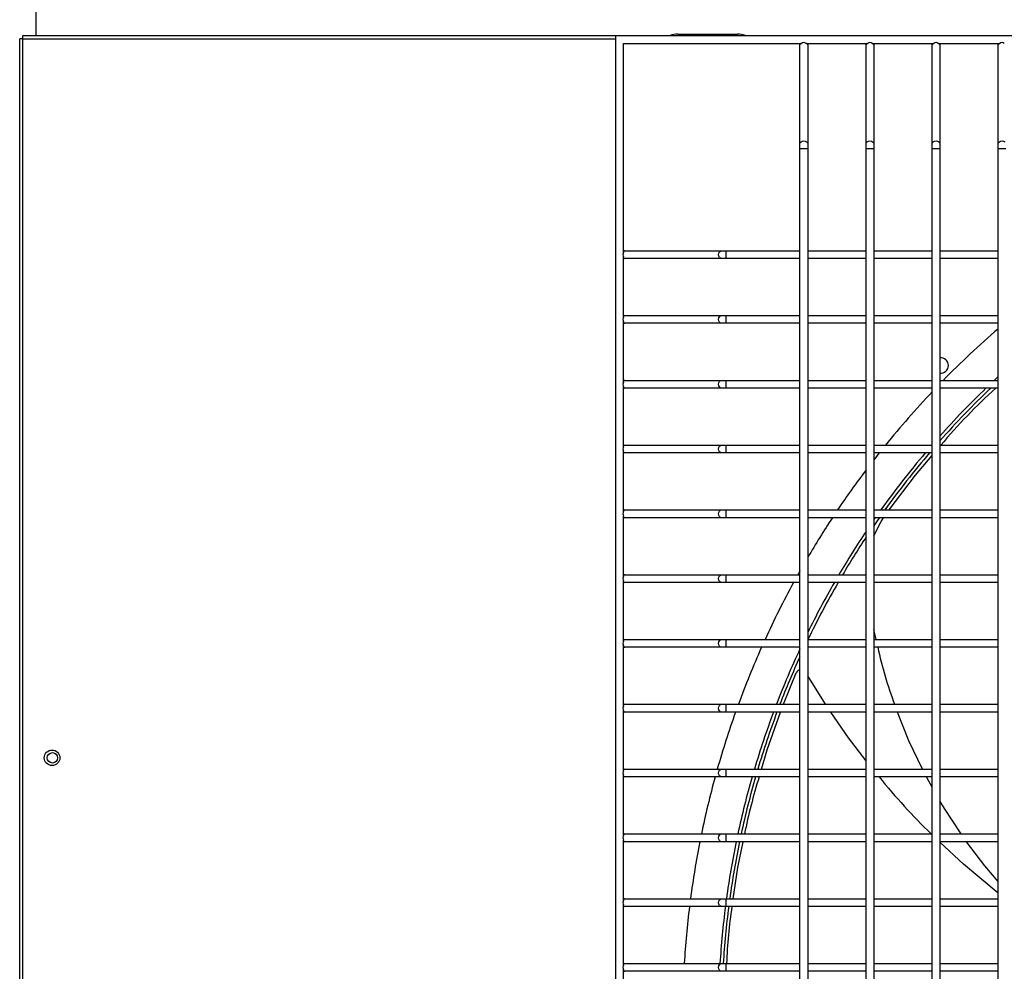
# Model space of a CAD drawing. Header units: millimetres. Extents: x 4 to 3534, y 14 to 98.
# Tile 75 of 161: x 19.209 to 19.588, y 58.623 to 58.99. Entities that reach past the tile are written whole.
import ezdxf

# ---------------------------------------------------------------- set-up
doc = ezdxf.new("R2010")
doc.units = ezdxf.units.MM
doc.header["$MEASUREMENT"] = 0
doc.layers.add('ARQ - EQUIPO CONDENSADORA', color=2, linetype='Continuous')

msp = doc.modelspace()

# ---------------------------------------------------------------- linework, layer by layer
at = {"layer": 'ARQ - EQUIPO CONDENSADORA', "color": 7, "linetype": 'Continuous'}
for p, q in [((19.21500417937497, 58.98393013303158), (19.21500417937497, 58.99559213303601)), ((19.20985317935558, 58.98393013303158), (19.43860317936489, 58.98393013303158)), ((19.20985317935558, 58.98267913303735), (19.20985317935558, 58.98393013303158)), ((19.43860317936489, 58.98393013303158), (20.19460317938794, 58.98393013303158)), ((19.43860317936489, 58.22793013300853), (19.43860317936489, 58.98393013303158)), ((19.46250417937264, 58.98454213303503), (19.48550417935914, 58.98454213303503)), ((19.20985317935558, 58.98267913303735), (19.20860317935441, 58.98267913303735)), ((19.20860317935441, 58.22868113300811), (19.20860317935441, 58.98267913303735)), ((19.20985317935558, 58.22868113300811), (19.20985317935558, 58.98267913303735)), ((19.20985317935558, 58.98267913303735), (19.43860317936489, 58.98267913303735)), ((19.44160317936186, 58.90027959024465), (19.44160317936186, 58.9809301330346)), ((19.44160317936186, 58.9809301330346), (19.51025372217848, 58.9809301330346)), ((19.50960317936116, 58.98043013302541), (19.50960317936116, 58.9809301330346)), ((19.50960317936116, 58.94205710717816), (19.50960317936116, 58.98043013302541)), ((19.51195263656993, 58.9809301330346), (19.5357537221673, 58.9809301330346)), ((19.51260317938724, 58.9809301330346), (19.51260317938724, 58.98043013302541)), ((19.51260317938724, 58.98043013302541), (19.51260317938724, 58.94205710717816)), ((19.53510317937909, 58.98043013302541), (19.53510317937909, 58.9809301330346)), ((19.53510317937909, 58.94205710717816), (19.53510317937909, 58.98043013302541)), ((19.53745263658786, 58.9809301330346), (19.56125372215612, 58.9809301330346)), ((19.53810317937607, 58.9809301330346), (19.53810317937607, 58.98043013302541)), ((19.53810317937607, 58.98043013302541), (19.53810317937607, 58.94205710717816)), ((19.56060317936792, 58.98043013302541), (19.56060317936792, 58.9809301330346)), ((19.56060317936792, 58.94205710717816), (19.56060317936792, 58.98043013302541)), ((19.56295263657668, 58.9809301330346), (19.58675372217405, 58.9809301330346)), ((19.56360317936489, 58.9809301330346), (19.56360317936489, 58.98043013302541)), ((19.56360317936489, 58.98043013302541), (19.56360317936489, 58.94205710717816)), ((19.58610317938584, 58.98043013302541), (19.58610317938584, 58.9809301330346)), ((19.58610317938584, 58.94205710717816), (19.58610317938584, 58.98043013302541)), ((19.50960317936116, 58.94205710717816), (19.50971736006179, 58.94253852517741)), ((19.50960317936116, 58.94037976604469), (19.50960317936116, 58.94205710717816)), ((19.50971736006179, 58.94253852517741), (19.51004251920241, 58.94294665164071)), ((19.51004251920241, 58.94294665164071), (19.51052915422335, 58.94321935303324)), ((19.51052915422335, 58.94321935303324), (19.5111031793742, 58.9433151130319)), ((19.5111031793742, 58.9433151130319), (19.51167720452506, 58.94321935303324)), ((19.51167720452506, 58.94321935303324), (19.51216383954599, 58.94294665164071)), ((19.51216383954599, 58.94294665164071), (19.51248899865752, 58.94253852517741)), ((19.51248899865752, 58.94253852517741), (19.51260317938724, 58.94205710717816)), ((19.51260317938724, 58.94205710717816), (19.51260317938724, 58.94037976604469)), ((19.53510317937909, 58.94205710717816), (19.53521736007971, 58.94253852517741)), ((19.53510317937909, 58.94037976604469), (19.53510317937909, 58.94205710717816)), ((19.53521736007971, 58.94253852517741), (19.53554251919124, 58.94294665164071)), ((19.53554251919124, 58.94294665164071), (19.53602915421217, 58.94321935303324)), ((19.53602915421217, 58.94321935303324), (19.53660317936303, 58.9433151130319)), ((19.53660317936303, 58.9433151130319), (19.53717720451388, 58.94321935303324)), ((19.53717720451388, 58.94321935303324), (19.53766383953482, 58.94294665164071)), ((19.53766383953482, 58.94294665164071), (19.53798899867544, 58.94253852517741)), ((19.53798899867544, 58.94253852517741), (19.53810317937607, 58.94205710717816)), ((19.53810317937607, 58.94205710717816), (19.53810317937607, 58.94037976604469)), ((19.56060317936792, 58.94205710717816), (19.56071736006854, 58.94253852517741)), ((19.56060317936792, 58.94037976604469), (19.56060317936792, 58.94205710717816)), ((19.56071736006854, 58.94253852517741), (19.56104251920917, 58.94294665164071)), ((19.56104251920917, 58.94294665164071), (19.5615291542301, 58.94321935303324)), ((19.5615291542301, 58.94321935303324), (19.56210317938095, 58.9433151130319)), ((19.56210317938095, 58.9433151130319), (19.56267720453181, 58.94321935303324)), ((19.56267720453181, 58.94321935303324), (19.56316383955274, 58.94294665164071)), ((19.56316383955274, 58.94294665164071), (19.56348899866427, 58.94253852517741)), ((19.56348899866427, 58.94253852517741), (19.56360317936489, 58.94205710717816)), ((19.56360317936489, 58.94205710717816), (19.56360317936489, 58.94037976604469)), ((19.58610317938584, 58.94205710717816), (19.58621736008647, 58.94253852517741)), ((19.58610317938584, 58.94037976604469), (19.58610317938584, 58.94205710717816)), ((19.58621736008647, 58.94253852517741), (19.58654251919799, 58.94294665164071)), ((19.58654251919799, 58.94294665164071), (19.58702915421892, 58.94321935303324)), ((19.58702915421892, 58.94321935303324), (19.58760317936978, 58.9433151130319)), ((19.58760317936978, 58.9433151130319), (19.58817720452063, 58.94321935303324)), ((19.58817720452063, 58.94321935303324), (19.58866383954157, 58.94294665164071)), ((19.50960317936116, 58.89942959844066), (19.50960317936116, 58.94037976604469)), ((19.50960317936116, 58.94037976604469), (19.5111031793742, 58.94037976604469)), ((19.5111031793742, 58.94037976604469), (19.51260317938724, 58.94037976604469)), ((19.51260317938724, 58.94037976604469), (19.51260317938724, 58.89943013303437)), ((19.53510317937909, 58.89942959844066), (19.53510317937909, 58.94037976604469)), ((19.53510317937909, 58.94037976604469), (19.53660317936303, 58.94037976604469)), ((19.53660317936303, 58.94037976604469), (19.53810317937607, 58.94037976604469)), ((19.53810317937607, 58.94037976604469), (19.53810317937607, 58.89943013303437)), ((19.56060317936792, 58.89942959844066), (19.56060317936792, 58.94037976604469)), ((19.56060317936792, 58.94037976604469), (19.56210317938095, 58.94037976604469)), ((19.56210317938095, 58.94037976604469), (19.56360317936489, 58.94037976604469)), ((19.56360317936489, 58.94037976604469), (19.56360317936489, 58.89943013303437)), ((19.58610317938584, 58.89942959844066), (19.58610317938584, 58.94037976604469)), ((19.58610317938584, 58.94037976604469), (19.58760317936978, 58.94037976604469)), ((19.58760317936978, 58.94037976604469), (19.58910317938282, 58.94037976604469)), ((19.44160317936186, 58.90093013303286), (19.44210317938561, 58.90093013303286)), ((19.44210317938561, 58.90093013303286), (19.47950209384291, 58.90093013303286)), ((19.47824408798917, 58.89943013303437), (19.47833984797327, 58.90000415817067)), ((19.47833984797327, 58.90000415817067), (19.47861254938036, 58.90049079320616)), ((19.47861254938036, 58.90049079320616), (19.4790206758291, 58.90081595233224)), ((19.4790206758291, 58.90081595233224), (19.47950209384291, 58.90093013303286)), ((19.47950209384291, 58.90093013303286), (19.48117943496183, 58.90093013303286)), ((19.48117943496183, 58.90093013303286), (19.50960317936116, 58.90093013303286)), ((19.48117943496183, 58.89793013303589), (19.48117943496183, 58.90093013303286)), ((19.51260317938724, 58.90093013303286), (19.53510317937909, 58.90093013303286)), ((19.53810317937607, 58.90093013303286), (19.56060317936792, 58.90093013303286)), ((19.56360317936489, 58.90093013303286), (19.58610317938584, 58.90093013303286)), ((19.44160317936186, 58.87527959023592), (19.44160317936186, 58.89858067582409)), ((19.44210317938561, 58.89793013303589), (19.44160317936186, 58.89793013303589)), ((19.47950209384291, 58.89793013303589), (19.44210317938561, 58.89793013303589)), ((19.47833984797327, 58.89885610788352), (19.47824408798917, 58.89943013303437)), ((19.47861254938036, 58.89836947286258), (19.47833984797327, 58.89885610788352)), ((19.4790206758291, 58.89804431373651), (19.47861254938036, 58.89836947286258)), ((19.47950209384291, 58.89793013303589), (19.4790206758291, 58.89804431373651)), ((19.48117943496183, 58.89793013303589), (19.47950209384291, 58.89793013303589)), ((19.50960317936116, 58.89793013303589), (19.48117943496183, 58.89793013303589)), ((19.50960317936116, 58.87442959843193), (19.50960317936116, 58.89942959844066)), ((19.51260317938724, 58.89943013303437), (19.51260317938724, 58.87443013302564)), ((19.53510317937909, 58.89793013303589), (19.51260317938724, 58.89793013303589)), ((19.53510317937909, 58.87442959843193), (19.53510317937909, 58.89942959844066)), ((19.53810317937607, 58.89943013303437), (19.53810317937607, 58.87443013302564)), ((19.56060317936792, 58.89793013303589), (19.53810317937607, 58.89793013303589)), ((19.56060317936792, 58.87442959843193), (19.56060317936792, 58.89942959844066)), ((19.56360317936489, 58.89943013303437), (19.56360317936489, 58.87443013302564)), ((19.58610317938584, 58.89793013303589), (19.56360317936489, 58.89793013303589)), ((19.58610317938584, 58.87442959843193), (19.58610317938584, 58.89942959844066)), ((19.44160317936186, 58.87593013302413), (19.44210317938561, 58.87593013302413)), ((19.44160317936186, 58.85027959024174), (19.44160317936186, 58.87358067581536)), ((19.44210317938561, 58.87293013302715), (19.44160317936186, 58.87293013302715)), ((19.44210317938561, 58.87593013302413), (19.47950209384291, 58.87593013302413)), ((19.47950209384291, 58.87293013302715), (19.44210317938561, 58.87293013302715)), ((19.47824408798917, 58.87443013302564), (19.47833984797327, 58.87500415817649)), ((19.47833984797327, 58.87385610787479), (19.47824408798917, 58.87443013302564)), ((19.47833984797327, 58.87500415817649), (19.47861254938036, 58.87549079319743)), ((19.47861254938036, 58.87336947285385), (19.47833984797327, 58.87385610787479)), ((19.47861254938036, 58.87549079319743), (19.4790206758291, 58.87581595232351)), ((19.4790206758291, 58.87304431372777), (19.47861254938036, 58.87336947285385)), ((19.4790206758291, 58.87581595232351), (19.47950209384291, 58.87593013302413)), ((19.47950209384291, 58.87293013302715), (19.4790206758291, 58.87304431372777)), ((19.47950209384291, 58.87593013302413), (19.48117943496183, 58.87593013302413)), ((19.48117943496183, 58.87293013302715), (19.47950209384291, 58.87293013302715)), ((19.48117943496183, 58.87593013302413), (19.50960317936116, 58.87593013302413)), ((19.48117943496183, 58.87293013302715), (19.48117943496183, 58.87593013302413)), ((19.50960317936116, 58.87293013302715), (19.48117943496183, 58.87293013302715)), ((19.50960317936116, 58.84942959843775), (19.50960317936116, 58.87442959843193)), ((19.51260317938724, 58.87593013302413), (19.53510317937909, 58.87593013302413)), ((19.51260317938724, 58.87443013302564), (19.51260317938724, 58.84943013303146)), ((19.53510317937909, 58.87293013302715), (19.51260317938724, 58.87293013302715)), ((19.53510317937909, 58.84942959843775), (19.53510317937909, 58.87442959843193)), ((19.53810317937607, 58.87593013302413), (19.56060317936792, 58.87593013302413)), ((19.53810317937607, 58.87443013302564), (19.53810317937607, 58.84943013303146)), ((19.56060317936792, 58.87293013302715), (19.53810317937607, 58.87293013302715)), ((19.56060317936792, 58.84942959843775), (19.56060317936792, 58.87442959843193)), ((19.56360317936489, 58.87593013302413), (19.58610317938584, 58.87593013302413)), ((19.56360317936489, 58.87443013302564), (19.56360317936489, 58.84943013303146)), ((19.58610317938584, 58.87293013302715), (19.56360317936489, 58.87293013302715)), ((19.58610317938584, 58.84942959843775), (19.58610317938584, 58.87442959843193)), ((19.44160317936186, 58.85093013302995), (19.44210317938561, 58.85093013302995)), ((19.44210317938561, 58.85093013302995), (19.47950209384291, 58.85093013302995)), ((19.47833984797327, 58.85000415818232), (19.47861254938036, 58.85049079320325)), ((19.47861254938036, 58.85049079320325), (19.4790206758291, 58.85081595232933)), ((19.4790206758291, 58.85081595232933), (19.47950209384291, 58.85093013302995)), ((19.47950209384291, 58.85093013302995), (19.48117943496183, 58.85093013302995)), ((19.48117943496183, 58.85093013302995), (19.50960317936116, 58.85093013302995)), ((19.48117943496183, 58.84793013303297), (19.48117943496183, 58.85093013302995)), ((19.51260317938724, 58.85093013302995), (19.53510317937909, 58.85093013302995)), ((19.53810317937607, 58.85093013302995), (19.56060317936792, 58.85093013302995)), ((19.56360317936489, 58.85093013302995), (19.58610317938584, 58.85093013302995)), ((19.44160317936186, 58.82527959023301), (19.44160317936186, 58.84858067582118)), ((19.44210317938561, 58.84793013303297), (19.44160317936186, 58.84793013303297)), ((19.47950209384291, 58.84793013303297), (19.44210317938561, 58.84793013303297)), ((19.47824408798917, 58.84943013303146), (19.47833984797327, 58.85000415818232)), ((19.47833984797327, 58.84885610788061), (19.47824408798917, 58.84943013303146)), ((19.47861254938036, 58.84836947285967), (19.47833984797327, 58.84885610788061)), ((19.4790206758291, 58.8480443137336), (19.47861254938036, 58.84836947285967)), ((19.47950209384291, 58.84793013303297), (19.4790206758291, 58.8480443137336)), ((19.48117943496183, 58.84793013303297), (19.47950209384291, 58.84793013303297)), ((19.50960317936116, 58.84793013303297), (19.48117943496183, 58.84793013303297)), ((19.50960317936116, 58.82442959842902), (19.50960317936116, 58.84942959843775)), ((19.51260317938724, 58.84943013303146), (19.51260317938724, 58.82443013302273)), ((19.53510317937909, 58.84793013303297), (19.51260317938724, 58.84793013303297)), ((19.53510317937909, 58.82442959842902), (19.53510317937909, 58.84942959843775)), ((19.53810317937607, 58.84943013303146), (19.53810317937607, 58.82443013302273)), ((19.56060317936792, 58.84793013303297), (19.53810317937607, 58.84793013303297)), ((19.56060317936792, 58.82442959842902), (19.56060317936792, 58.84942959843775)), ((19.56360317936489, 58.84943013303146), (19.56360317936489, 58.82443013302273)), ((19.58610317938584, 58.84793013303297), (19.56360317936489, 58.84793013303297)), ((19.58610317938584, 58.82442959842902), (19.58610317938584, 58.84942959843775)), ((19.44160317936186, 58.82593013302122), (19.44210317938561, 58.82593013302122)), ((19.44160317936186, 58.80027959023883), (19.44160317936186, 58.82358067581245)), ((19.44210317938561, 58.82593013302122), (19.47950209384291, 58.82593013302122)), ((19.47824408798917, 58.82443013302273), (19.47833984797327, 58.82500415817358)), ((19.47833984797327, 58.82385610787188), (19.47824408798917, 58.82443013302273)), ((19.47833984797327, 58.82500415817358), (19.47861254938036, 58.82549079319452)), ((19.47861254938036, 58.82336947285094), (19.47833984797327, 58.82385610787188)), ((19.47861254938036, 58.82549079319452), (19.4790206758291, 58.8258159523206)), ((19.4790206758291, 58.8258159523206), (19.47950209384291, 58.82593013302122)), ((19.47950209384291, 58.82593013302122), (19.48117943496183, 58.82593013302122)), ((19.48117943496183, 58.82593013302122), (19.50960317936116, 58.82593013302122)), ((19.48117943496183, 58.82293013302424), (19.48117943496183, 58.82593013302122)), ((19.50960317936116, 58.79942959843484), (19.50960317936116, 58.82442959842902)), ((19.51260317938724, 58.82593013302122), (19.53510317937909, 58.82593013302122)), ((19.51260317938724, 58.82443013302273), (19.51260317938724, 58.79943013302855)), ((19.53510317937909, 58.79942959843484), (19.53510317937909, 58.82442959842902)), ((19.53810317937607, 58.82593013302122), (19.56060317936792, 58.82593013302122)), ((19.53810317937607, 58.82443013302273), (19.53810317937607, 58.79943013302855)), ((19.56060317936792, 58.79942959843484), (19.56060317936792, 58.82442959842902)), ((19.56360317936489, 58.82593013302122), (19.58610317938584, 58.82593013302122)), ((19.56360317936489, 58.82443013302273), (19.56360317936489, 58.79943013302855)), ((19.58610317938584, 58.79942959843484), (19.58610317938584, 58.82442959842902)), ((19.44210317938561, 58.82293013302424), (19.44160317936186, 58.82293013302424)), ((19.47950209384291, 58.82293013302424), (19.44210317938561, 58.82293013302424)), ((19.4790206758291, 58.82304431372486), (19.47861254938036, 58.82336947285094)), ((19.47950209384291, 58.82293013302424), (19.4790206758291, 58.82304431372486)), ((19.48117943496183, 58.82293013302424), (19.47950209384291, 58.82293013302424)), ((19.50960317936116, 58.82293013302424), (19.48117943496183, 58.82293013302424)), ((19.53510317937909, 58.82293013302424), (19.51260317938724, 58.82293013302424)), ((19.56060317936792, 58.82293013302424), (19.53810317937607, 58.82293013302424)), ((19.55413664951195, 58.81435781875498), (19.56060317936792, 58.82196654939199)), ((19.58610317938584, 58.82293013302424), (19.56360317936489, 58.82293013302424)), ((19.54400690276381, 58.80093013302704), (19.55413664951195, 58.81435781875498)), ((19.44160317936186, 58.80093013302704), (19.44210317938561, 58.80093013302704)), ((19.44210317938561, 58.80093013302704), (19.47950209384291, 58.80093013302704)), ((19.47861254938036, 58.80049079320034), (19.4790206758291, 58.80081595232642)), ((19.4790206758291, 58.80081595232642), (19.47950209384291, 58.80093013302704)), ((19.47950209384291, 58.80093013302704), (19.48117943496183, 58.80093013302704)), ((19.48117943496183, 58.80093013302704), (19.50960317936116, 58.80093013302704)), ((19.48117943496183, 58.79793013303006), (19.48117943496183, 58.80093013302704)), ((19.51260317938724, 58.80093013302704), (19.53510317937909, 58.80093013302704)), ((19.53810317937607, 58.80093013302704), (19.56060317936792, 58.80093013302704)), ((19.56360317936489, 58.80093013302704), (19.58610317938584, 58.80093013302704)), ((19.44160317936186, 58.7752795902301), (19.44160317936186, 58.79858067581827)), ((19.44210317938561, 58.79793013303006), (19.44160317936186, 58.79793013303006)), ((19.47950209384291, 58.79793013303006), (19.44210317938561, 58.79793013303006)), ((19.47824408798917, 58.79943013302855), (19.47833984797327, 58.80000415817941)), ((19.47833984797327, 58.7988561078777), (19.47824408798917, 58.79943013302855)), ((19.47833984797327, 58.80000415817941), (19.47861254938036, 58.80049079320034)), ((19.47861254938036, 58.79836947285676), (19.47833984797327, 58.7988561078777)), ((19.4790206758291, 58.79804431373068), (19.47861254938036, 58.79836947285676)), ((19.47950209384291, 58.79793013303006), (19.4790206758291, 58.79804431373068)), ((19.48117943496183, 58.79793013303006), (19.47950209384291, 58.79793013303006)), ((19.50960317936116, 58.79793013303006), (19.48117943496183, 58.79793013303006)), ((19.50960317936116, 58.77442959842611), (19.50960317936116, 58.79942959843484)), ((19.51260317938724, 58.79943013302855), (19.51260317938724, 58.77443013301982)), ((19.53510317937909, 58.79793013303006), (19.51260317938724, 58.79793013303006)), ((19.53510317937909, 58.77442959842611), (19.53510317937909, 58.79942959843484)), ((19.53810317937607, 58.79943013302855), (19.53810317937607, 58.77443013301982)), ((19.56060317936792, 58.79793013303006), (19.53810317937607, 58.79793013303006)), ((19.54089325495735, 58.796508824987), (19.54182959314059, 58.79793013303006)), ((19.56060317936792, 58.77442959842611), (19.56060317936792, 58.79942959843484)), ((19.56360317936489, 58.79943013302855), (19.56360317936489, 58.77443013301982)), ((19.58610317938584, 58.79793013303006), (19.56360317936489, 58.79793013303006)), ((19.58610317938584, 58.77442959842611), (19.58610317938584, 58.79942959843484)), ((19.53810317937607, 58.7909360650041), (19.54089325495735, 58.796508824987)), ((19.44160317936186, 58.77593013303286), (19.44210317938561, 58.77593013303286)), ((19.44210317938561, 58.77593013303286), (19.47950209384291, 58.77593013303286)), ((19.47824408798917, 58.77443013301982), (19.47833984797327, 58.77500415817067)), ((19.47833984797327, 58.77385610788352), (19.47824408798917, 58.77443013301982)), ((19.47833984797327, 58.77500415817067), (19.47861254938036, 58.77549079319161)), ((19.47861254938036, 58.77549079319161), (19.4790206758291, 58.77581595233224)), ((19.4790206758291, 58.77581595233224), (19.47950209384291, 58.77593013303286)), ((19.47950209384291, 58.77593013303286), (19.48117943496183, 58.77593013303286)), ((19.48117943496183, 58.77593013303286), (19.50960317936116, 58.77593013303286)), ((19.48117943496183, 58.77293013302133), (19.48117943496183, 58.77593013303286)), ((19.50960317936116, 58.74942959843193), (19.50960317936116, 58.77442959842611)), ((19.51260317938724, 58.77593013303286), (19.53510317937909, 58.77593013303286)), ((19.51260317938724, 58.77443013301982), (19.51260317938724, 58.74943013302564)), ((19.5351380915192, 58.77593013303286), (19.53510317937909, 58.7767420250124)), ((19.53510317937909, 58.74942959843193), (19.53510317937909, 58.77442959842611)), ((19.53810317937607, 58.77593013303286), (19.56060317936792, 58.77593013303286)), ((19.53810317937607, 58.77443013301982), (19.53810317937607, 58.74943013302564)), ((19.56060317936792, 58.74942959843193), (19.56060317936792, 58.77442959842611)), ((19.56360317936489, 58.77593013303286), (19.58610317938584, 58.77593013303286)), ((19.56360317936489, 58.77443013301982), (19.56360317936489, 58.74943013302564)), ((19.58610317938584, 58.74942959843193), (19.58610317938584, 58.77442959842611)), ((19.44160317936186, 58.75027959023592), (19.44160317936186, 58.77358067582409)), ((19.44210317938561, 58.77293013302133), (19.44160317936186, 58.77293013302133)), ((19.47950209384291, 58.77293013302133), (19.44210317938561, 58.77293013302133)), ((19.47861254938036, 58.77336947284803), (19.47833984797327, 58.77385610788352)), ((19.4790206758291, 58.77304431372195), (19.47861254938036, 58.77336947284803)), ((19.47950209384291, 58.77293013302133), (19.4790206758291, 58.77304431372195)), ((19.48117943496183, 58.77293013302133), (19.47950209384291, 58.77293013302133)), ((19.50960317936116, 58.77293013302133), (19.48117943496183, 58.77293013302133)), ((19.53510317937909, 58.77293013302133), (19.51260317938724, 58.77293013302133)), ((19.56060317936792, 58.77293013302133), (19.53810317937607, 58.77293013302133)), ((19.58610317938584, 58.77293013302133), (19.56360317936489, 58.77293013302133)), ((19.53898687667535, 58.75093013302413), (19.53810317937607, 58.75475675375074)), ((19.44160317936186, 58.75093013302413), (19.44210317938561, 58.75093013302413)), ((19.44160317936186, 58.72527959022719), (19.44160317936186, 58.74858067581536)), ((19.44210317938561, 58.74793013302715), (19.44160317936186, 58.74793013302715)), ((19.44210317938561, 58.75093013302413), (19.47950209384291, 58.75093013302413)), ((19.47950209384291, 58.74793013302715), (19.44210317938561, 58.74793013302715)), ((19.47824408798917, 58.74943013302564), (19.47833984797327, 58.75000415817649)), ((19.47833984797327, 58.74885610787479), (19.47824408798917, 58.74943013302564)), ((19.47833984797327, 58.75000415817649), (19.47861254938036, 58.75049079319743)), ((19.47861254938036, 58.74836947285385), (19.47833984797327, 58.74885610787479)), ((19.47861254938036, 58.75049079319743), (19.4790206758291, 58.75081595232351)), ((19.4790206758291, 58.74804431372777), (19.47861254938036, 58.74836947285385)), ((19.4790206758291, 58.75081595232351), (19.47950209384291, 58.75093013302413)), ((19.47950209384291, 58.74793013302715), (19.4790206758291, 58.74804431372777)), ((19.47950209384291, 58.75093013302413), (19.48117943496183, 58.75093013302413)), ((19.48117943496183, 58.74793013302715), (19.47950209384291, 58.74793013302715)), ((19.48117943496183, 58.75093013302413), (19.50960317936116, 58.75093013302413)), ((19.48117943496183, 58.74793013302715), (19.48117943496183, 58.75093013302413)), ((19.50960317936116, 58.74793013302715), (19.48117943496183, 58.74793013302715)), ((19.50960317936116, 58.72442959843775), (19.50960317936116, 58.74942959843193)), ((19.51260317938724, 58.75093013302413), (19.53510317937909, 58.75093013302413)), ((19.51260317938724, 58.74943013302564), (19.51260317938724, 58.72443013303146)), ((19.53510317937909, 58.74793013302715), (19.51260317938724, 58.74793013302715)), ((19.53510317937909, 58.72442959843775), (19.53510317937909, 58.74942959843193)), ((19.53810317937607, 58.75093013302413), (19.56060317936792, 58.75093013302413)), ((19.53810317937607, 58.74943013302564), (19.53810317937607, 58.72443013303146)), ((19.56060317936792, 58.74793013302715), (19.53810317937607, 58.74793013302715)), ((19.56060317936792, 58.72442959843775), (19.56060317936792, 58.74942959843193)), ((19.56360317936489, 58.75093013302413), (19.58610317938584, 58.75093013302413)), ((19.56360317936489, 58.74943013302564), (19.56360317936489, 58.72443013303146)), ((19.58610317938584, 58.74793013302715), (19.56360317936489, 58.74793013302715)), ((19.58610317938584, 58.72442959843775), (19.58610317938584, 58.74942959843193)), ((19.50327858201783, 58.72593013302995), (19.50820881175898, 58.73809677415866)), ((19.51943827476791, 58.72593013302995), (19.51260317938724, 58.73696682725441)), ((19.44160317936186, 58.72593013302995), (19.44210317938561, 58.72593013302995)), ((19.44210317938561, 58.72593013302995), (19.47950209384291, 58.72593013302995)), ((19.47824408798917, 58.72443013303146), (19.47833984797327, 58.72500415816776)), ((19.47833984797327, 58.72500415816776), (19.47861254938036, 58.72549079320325)), ((19.47861254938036, 58.72549079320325), (19.4790206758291, 58.72581595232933)), ((19.4790206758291, 58.72581595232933), (19.47950209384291, 58.72593013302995)), ((19.47950209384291, 58.72593013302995), (19.48117943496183, 58.72593013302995)), ((19.48117943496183, 58.72593013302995), (19.50960317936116, 58.72593013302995)), ((19.48117943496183, 58.72293013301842), (19.48117943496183, 58.72593013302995)), ((19.51260317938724, 58.72593013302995), (19.53510317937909, 58.72593013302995)), ((19.53810317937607, 58.72593013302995), (19.56060317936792, 58.72593013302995)), ((19.56360317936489, 58.72593013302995), (19.58610317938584, 58.72593013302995)), ((19.44160317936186, 58.70027959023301), (19.44160317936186, 58.72358067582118)), ((19.44210317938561, 58.72293013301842), (19.44160317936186, 58.72293013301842)), ((19.47950209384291, 58.72293013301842), (19.44210317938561, 58.72293013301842)), ((19.47833984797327, 58.72385610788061), (19.47824408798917, 58.72443013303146)), ((19.47861254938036, 58.72336947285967), (19.47833984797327, 58.72385610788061)), ((19.4790206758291, 58.7230443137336), (19.47861254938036, 58.72336947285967)), ((19.47950209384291, 58.72293013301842), (19.4790206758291, 58.7230443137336)), ((19.48117943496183, 58.72293013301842), (19.47950209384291, 58.72293013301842)), ((19.50960317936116, 58.72293013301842), (19.48117943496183, 58.72293013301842)), ((19.49697263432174, 58.70836384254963), (19.50208599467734, 58.72293013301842)), ((19.50960317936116, 58.69942959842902), (19.50960317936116, 58.72442959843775)), ((19.51260317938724, 58.72443013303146), (19.51260317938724, 58.69943013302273)), ((19.53510317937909, 58.72293013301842), (19.51260317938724, 58.72293013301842)), ((19.52830616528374, 58.71303734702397), (19.52147591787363, 58.72293013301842)), ((19.53510317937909, 58.69942959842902), (19.53510317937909, 58.72442959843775)), ((19.53810317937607, 58.72443013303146), (19.53810317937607, 58.69943013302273)), ((19.56060317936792, 58.72293013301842), (19.53810317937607, 58.72293013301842)), ((19.55165223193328, 58.71190197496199), (19.54731184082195, 58.72293013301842)), ((19.56060317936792, 58.69942959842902), (19.56060317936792, 58.72442959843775)), ((19.56360317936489, 58.72443013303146), (19.56360317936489, 58.69943013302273)), ((19.58610317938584, 58.72293013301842), (19.56360317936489, 58.72293013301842)), ((19.58610317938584, 58.69942959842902), (19.58610317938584, 58.72442959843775)), ((19.53510317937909, 58.70416624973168), (19.52830616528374, 58.71303734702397)), ((19.55695065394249, 58.70093013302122), (19.55165223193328, 58.71190197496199)), ((19.49475207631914, 58.70093013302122), (19.49697263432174, 58.70836384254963)), ((19.44160317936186, 58.70093013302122), (19.44210317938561, 58.70093013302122)), ((19.44160317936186, 58.67527959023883), (19.44160317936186, 58.69858067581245)), ((19.44210317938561, 58.70093013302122), (19.47950209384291, 58.70093013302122)), ((19.47824408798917, 58.69943013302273), (19.47833984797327, 58.70000415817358)), ((19.47833984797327, 58.69885610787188), (19.47824408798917, 58.69943013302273)), ((19.47833984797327, 58.70000415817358), (19.47861254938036, 58.70049079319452)), ((19.47861254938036, 58.69836947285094), (19.47833984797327, 58.69885610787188)), ((19.47861254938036, 58.70049079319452), (19.4790206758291, 58.7008159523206)), ((19.4790206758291, 58.69804431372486), (19.47861254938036, 58.69836947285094)), ((19.4790206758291, 58.7008159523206), (19.47950209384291, 58.70093013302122)), ((19.47950209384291, 58.70093013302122), (19.48117943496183, 58.70093013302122)), ((19.48117943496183, 58.70093013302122), (19.50960317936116, 58.70093013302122)), ((19.48117943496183, 58.69793013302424), (19.48117943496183, 58.70093013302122)), ((19.50960317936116, 58.67442959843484), (19.50960317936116, 58.69942959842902)), ((19.51260317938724, 58.70093013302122), (19.53510317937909, 58.70093013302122)), ((19.51260317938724, 58.69943013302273), (19.51260317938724, 58.67443013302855)), ((19.53510317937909, 58.67442959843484), (19.53510317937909, 58.69942959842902)), ((19.53810317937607, 58.70093013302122), (19.56060317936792, 58.70093013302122)), ((19.53810317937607, 58.69943013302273), (19.53810317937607, 58.67443013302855)), ((19.56060317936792, 58.67442959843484), (19.56060317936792, 58.69942959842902)), ((19.56360317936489, 58.70093013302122), (19.58610317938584, 58.70093013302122)), ((19.56360317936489, 58.69943013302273), (19.56360317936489, 58.67443013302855)), ((19.58610317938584, 58.67442959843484), (19.58610317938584, 58.69942959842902)), ((19.44210317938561, 58.69793013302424), (19.44160317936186, 58.69793013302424)), ((19.47950209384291, 58.69793013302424), (19.44210317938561, 58.69793013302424)), ((19.47950209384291, 58.69793013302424), (19.4790206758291, 58.69804431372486)), ((19.48117943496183, 58.69793013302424), (19.47950209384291, 58.69793013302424)), ((19.50960317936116, 58.69793013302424), (19.48117943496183, 58.69793013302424)), ((19.53510317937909, 58.69793013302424), (19.51260317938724, 58.69793013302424)), ((19.56060317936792, 58.69793013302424), (19.53810317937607, 58.69793013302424)), ((19.5586605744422, 58.6973892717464), (19.55839938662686, 58.69793013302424)), ((19.56060317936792, 58.69399669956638), (19.5586605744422, 58.6973892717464)), ((19.58610317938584, 58.69793013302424), (19.56360317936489, 58.69793013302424)), ((19.56533060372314, 58.68574070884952), (19.56360317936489, 58.68875748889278)), ((19.57179955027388, 58.67593013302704), (19.56533060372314, 58.68574070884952)), ((19.44160317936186, 58.67593013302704), (19.44210317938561, 58.67593013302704)), ((19.44210317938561, 58.67593013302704), (19.47950209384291, 58.67593013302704)), ((19.47833984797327, 58.67500415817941), (19.47861254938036, 58.67549079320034)), ((19.47861254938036, 58.67549079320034), (19.4790206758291, 58.67581595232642)), ((19.4790206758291, 58.67581595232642), (19.47950209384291, 58.67593013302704)), ((19.47950209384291, 58.67593013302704), (19.48117943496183, 58.67593013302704)), ((19.48117943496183, 58.67593013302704), (19.50960317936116, 58.67593013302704)), ((19.48117943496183, 58.67293013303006), (19.48117943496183, 58.67593013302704)), ((19.51260317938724, 58.67593013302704), (19.53510317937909, 58.67593013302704)), ((19.53810317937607, 58.67593013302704), (19.56060317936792, 58.67593013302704)), ((19.56360317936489, 58.67593013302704), (19.58610317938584, 58.67593013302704)), ((19.44160317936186, 58.6502795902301), (19.44160317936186, 58.67358067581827)), ((19.44210317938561, 58.67293013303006), (19.44160317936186, 58.67293013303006)), ((19.47950209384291, 58.67293013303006), (19.44210317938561, 58.67293013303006)), ((19.47824408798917, 58.67443013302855), (19.47833984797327, 58.67500415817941)), ((19.47833984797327, 58.6738561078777), (19.47824408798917, 58.67443013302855)), ((19.47861254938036, 58.67336947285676), (19.47833984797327, 58.6738561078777)), ((19.4790206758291, 58.67304431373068), (19.47861254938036, 58.67336947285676)), ((19.47950209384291, 58.67293013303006), (19.4790206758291, 58.67304431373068)), ((19.48117943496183, 58.67293013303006), (19.47950209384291, 58.67293013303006)), ((19.50960317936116, 58.67293013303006), (19.48117943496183, 58.67293013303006)), ((19.48566434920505, 58.66293244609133), (19.48766117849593, 58.67293013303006)), ((19.50960317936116, 58.64942959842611), (19.50960317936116, 58.67442959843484)), ((19.51260317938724, 58.67443013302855), (19.51260317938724, 58.64943013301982)), ((19.53510317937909, 58.67293013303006), (19.51260317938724, 58.67293013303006)), ((19.53510317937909, 58.64942959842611), (19.53510317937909, 58.67442959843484)), ((19.53810317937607, 58.67443013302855), (19.53810317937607, 58.64943013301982)), ((19.56060317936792, 58.67293013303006), (19.53810317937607, 58.67293013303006)), ((19.56060317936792, 58.64942959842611), (19.56060317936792, 58.67442959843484)), ((19.56360317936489, 58.67443013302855), (19.56360317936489, 58.64943013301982)), ((19.58610317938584, 58.67293013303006), (19.56360317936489, 58.67293013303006)), ((19.57268675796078, 58.66424904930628), (19.56360317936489, 58.67277309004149)), ((19.58089803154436, 58.66365659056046), (19.57392088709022, 58.67293013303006)), ((19.58610317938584, 58.64942959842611), (19.58610317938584, 58.67442959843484)), ((19.58610317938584, 58.65308406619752), (19.57268675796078, 58.66424904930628)), ((19.48383799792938, 58.65093013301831), (19.48566434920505, 58.66293244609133)), ((19.58610317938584, 58.65756550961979), (19.58089803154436, 58.66365659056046)), ((19.44160317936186, 58.65093013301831), (19.44210317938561, 58.65093013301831)), ((19.44210317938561, 58.65093013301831), (19.47950209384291, 58.65093013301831)), ((19.47824408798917, 58.64943013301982), (19.47833984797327, 58.65000415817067)), ((19.47833984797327, 58.64885610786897), (19.47824408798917, 58.64943013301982)), ((19.47833984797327, 58.65000415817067), (19.47861254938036, 58.65049079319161)), ((19.47861254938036, 58.64836947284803), (19.47833984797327, 58.64885610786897)), ((19.47861254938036, 58.65049079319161), (19.4790206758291, 58.65081595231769)), ((19.4790206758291, 58.65081595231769), (19.47950209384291, 58.65093013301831)), ((19.47950209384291, 58.65093013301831), (19.48117943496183, 58.65093013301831)), ((19.48117943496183, 58.65093013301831), (19.50960317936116, 58.65093013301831)), ((19.48117943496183, 58.64793013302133), (19.48117943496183, 58.65093013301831)), ((19.50960317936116, 58.62442959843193), (19.50960317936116, 58.64942959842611)), ((19.51260317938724, 58.65093013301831), (19.53510317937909, 58.65093013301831)), ((19.51260317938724, 58.64943013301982), (19.51260317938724, 58.62443013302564)), ((19.53510317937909, 58.62442959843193), (19.53510317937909, 58.64942959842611)), ((19.53810317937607, 58.65093013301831), (19.56060317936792, 58.65093013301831)), ((19.53810317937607, 58.64943013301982), (19.53810317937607, 58.62443013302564)), ((19.56060317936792, 58.62442959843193), (19.56060317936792, 58.64942959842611)), ((19.56360317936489, 58.65093013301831), (19.58610317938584, 58.65093013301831)), ((19.56360317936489, 58.64943013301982), (19.56360317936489, 58.62443013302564)), ((19.58610317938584, 58.62442959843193), (19.58610317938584, 58.64942959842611)), ((19.44160317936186, 58.62527959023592), (19.44160317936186, 58.64858067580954)), ((19.44210317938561, 58.64793013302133), (19.44160317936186, 58.64793013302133)), ((19.47950209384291, 58.64793013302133), (19.44210317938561, 58.64793013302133)), ((19.4790206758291, 58.64804431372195), (19.47861254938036, 58.64836947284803)), ((19.47950209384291, 58.64793013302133), (19.4790206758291, 58.64804431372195)), ((19.48117943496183, 58.64793013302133), (19.47950209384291, 58.64793013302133)), ((19.50960317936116, 58.64793013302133), (19.48117943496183, 58.64793013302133)), ((19.53510317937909, 58.64793013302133), (19.51260317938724, 58.64793013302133)), ((19.56060317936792, 58.64793013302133), (19.53810317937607, 58.64793013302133)), ((19.58610317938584, 58.64793013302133), (19.56360317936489, 58.64793013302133)), ((19.44160317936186, 58.62593013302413), (19.44210317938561, 58.62593013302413)), ((19.44160317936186, 58.60027959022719), (19.44160317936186, 58.62358067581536)), ((19.44210317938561, 58.62293013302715), (19.44160317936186, 58.62293013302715)), ((19.44210317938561, 58.62593013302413), (19.47950209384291, 58.62593013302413)), ((19.47950209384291, 58.62293013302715), (19.44210317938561, 58.62293013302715)), ((19.47824408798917, 58.62443013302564), (19.47833984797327, 58.62500415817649)), ((19.47833984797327, 58.62385610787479), (19.47824408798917, 58.62443013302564)), ((19.47833984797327, 58.62500415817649), (19.47861254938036, 58.62549079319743)), ((19.47861254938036, 58.62336947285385), (19.47833984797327, 58.62385610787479)), ((19.47861254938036, 58.62549079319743), (19.4790206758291, 58.62581595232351)), ((19.4790206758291, 58.62304431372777), (19.47861254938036, 58.62336947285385)), ((19.4790206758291, 58.62581595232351), (19.47950209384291, 58.62593013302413)), ((19.47950209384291, 58.62293013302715), (19.4790206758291, 58.62304431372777)), ((19.47950209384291, 58.62593013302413), (19.48117943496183, 58.62593013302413)), ((19.48117943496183, 58.62293013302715), (19.47950209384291, 58.62293013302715)), ((19.48117943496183, 58.62593013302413), (19.50960317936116, 58.62593013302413)), ((19.48117943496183, 58.62293013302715), (19.48117943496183, 58.62593013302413)), ((19.50960317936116, 58.62293013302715), (19.48117943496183, 58.62293013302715)), ((19.50960317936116, 58.5994295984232), (19.50960317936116, 58.62442959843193)), ((19.51260317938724, 58.62593013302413), (19.53510317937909, 58.62593013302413)), ((19.51260317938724, 58.62443013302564), (19.51260317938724, 58.59943013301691)), ((19.53510317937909, 58.62293013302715), (19.51260317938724, 58.62293013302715)), ((19.53510317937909, 58.5994295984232), (19.53510317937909, 58.62442959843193)), ((19.53810317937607, 58.62593013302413), (19.56060317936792, 58.62593013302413)), ((19.53810317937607, 58.62443013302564), (19.53810317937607, 58.59943013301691)), ((19.56060317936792, 58.62293013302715), (19.53810317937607, 58.62293013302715)), ((19.56060317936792, 58.5994295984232), (19.56060317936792, 58.62442959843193)), ((19.56360317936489, 58.62593013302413), (19.58610317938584, 58.62593013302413)), ((19.56360317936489, 58.62443013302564), (19.56360317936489, 58.59943013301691)), ((19.58610317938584, 58.62293013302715), (19.56360317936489, 58.62293013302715)), ((19.58610317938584, 58.5994295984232), (19.58610317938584, 58.62442959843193))]:
    msp.add_line(p, q, dxfattribs=at)
for centre, radius in [((19.22110417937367, 58.70529113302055), 0.003000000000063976), ((19.22120517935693, 58.70529013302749), 0.002000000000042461)]:
    msp.add_circle(centre, radius, dxfattribs=at)
for centre, radius, start, end in [((19.46250417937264, 58.97704213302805), 0.007500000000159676, 90, 113.3067175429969), ((19.48550417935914, 58.97704213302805), 0.007500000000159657, 66.6932824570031, 90), ((19.51022706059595, 58.98038572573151), 0.0006254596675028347, 119.4935052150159, 175.9286008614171), ((19.5111031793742, 58.97993992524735), 0.001304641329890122, 49.37510833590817, 130.6248918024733), ((19.51197929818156, 58.98038572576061), 0.0006254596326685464, 4.071392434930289, 60.5064960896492), ((19.53572706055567, 58.98038572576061), 0.0006254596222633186, 119.4935029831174, 175.928602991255), ((19.53660317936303, 58.9799399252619), 0.001304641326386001, 49.37510811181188, 130.6248918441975), ((19.53747929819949, 58.98038572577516), 0.0006254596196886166, 4.071391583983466, 60.50649671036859), ((19.5612270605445, 58.98038572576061), 0.0006254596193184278, 119.4935028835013, 175.9286036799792), ((19.56210317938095, 58.97993992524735), 0.001304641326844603, 49.37510816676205, 130.6248918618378), ((19.56297929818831, 58.98038572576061), 0.0006254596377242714, 4.07139378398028, 60.50649593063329), ((19.58672706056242, 58.98038572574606), 0.0006254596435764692, 119.4935037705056, 175.9285987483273), ((19.58760317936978, 58.9799399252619), 0.001304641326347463, 49.375108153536, 130.6248918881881), ((19.44259338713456, 58.89943013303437), 0.001304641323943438, 139.3751079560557, 220.6248920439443), ((19.4421475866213, 58.90030625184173), 0.0006254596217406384, 94.07139160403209, 150.5064959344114), ((19.44214758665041, 58.89855401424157), 0.0006254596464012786, 209.4935057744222, 265.9286074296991), ((19.44259338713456, 58.87443013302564), 0.00130464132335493, 139.3751079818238, 220.6248920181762), ((19.44214758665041, 58.875306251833), 0.0006254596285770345, 94.07139229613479, 150.5064963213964), ((19.44214758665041, 58.87355401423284), 0.0006254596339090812, 209.4935044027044, 265.9286076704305), ((19.81560417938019, 58.60493113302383), 0.3512500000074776, 130.7972015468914, 135.5446658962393), ((19.56387416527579, 58.85666114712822), 0.003000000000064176, 0, 95.18251335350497), ((19.56387416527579, 58.85666114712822), 0.003000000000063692, 264.817486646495, 0), ((19.44259338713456, 58.84943013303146), 0.001304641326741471, 139.3751081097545, 220.6248918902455), ((19.44214758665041, 58.85030625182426), 0.0006254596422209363, 94.07139257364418, 150.5064948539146), ((19.81560417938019, 58.60493113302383), 0.3375000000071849, 132.8438745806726, 133.2069215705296), ((19.44214758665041, 58.84855401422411), 0.0006254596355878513, 209.4935047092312, 265.9286076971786), ((19.81560417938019, 58.60493113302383), 0.3512500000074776, 136.5505579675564, 141.01044938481), ((19.81560417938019, 58.60493113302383), 0.3375000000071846, 133.9457641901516, 138.3027086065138), ((19.81560417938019, 58.60493113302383), 0.336250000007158, 133.7243382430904, 138.5423554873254), ((19.73366626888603, 58.68351113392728), 0.2215387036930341, 132.0835510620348, 139.9943733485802), ((19.44259338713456, 58.82443013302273), 0.00130464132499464, 139.375108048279, 220.6248919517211), ((19.44214758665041, 58.82530625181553), 0.0006254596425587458, 94.07139278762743, 150.506495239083), ((19.44214758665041, 58.82355401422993), 0.0006254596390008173, 209.4935051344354, 265.9286076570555), ((19.81560417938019, 58.60493113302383), 0.3512500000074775, 141.637280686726, 142.1891033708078), ((19.81560417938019, 58.60493113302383), 0.3375000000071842, 139.7650886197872, 144.4975492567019), ((19.81560417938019, 58.60493113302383), 0.3362500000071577, 139.5846301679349, 144.3454631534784), ((19.81560417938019, 58.60493113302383), 0.351250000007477, 142.9946545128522, 146.0821081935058), ((19.44214758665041, 58.80030625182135), 0.000625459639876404, 94.07139277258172, 150.506495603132), ((19.44259338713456, 58.79943013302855), 0.001304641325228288, 139.3751080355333, 220.6248919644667), ((19.44214758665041, 58.79855401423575), 0.0006254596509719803, 209.4935054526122, 265.9286069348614), ((19.81560417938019, 58.60493113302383), 0.3512500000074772, 146.6697960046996, 149.6138876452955), ((19.81560417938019, 58.60493113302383), 0.3375000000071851, 145.120744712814, 145.308167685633), ((19.81560417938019, 58.60493113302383), 0.3362500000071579, 144.972137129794, 145.6170703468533), ((19.81560417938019, 58.60493113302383), 0.3375000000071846, 146.2133509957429, 149.5581448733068), ((19.81560417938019, 58.60493113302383), 0.336250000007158, 146.5330146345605, 149.4328913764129), ((19.44259338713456, 58.77443013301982), 0.001304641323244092, 139.3751079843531, 220.6248920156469), ((19.44214758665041, 58.77530625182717), 0.0006254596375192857, 94.07139274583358, 150.5064959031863), ((19.81560417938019, 58.60493113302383), 0.3512500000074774, 150.5957300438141, 150.8675682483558), ((19.44214758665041, 58.77355401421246), 0.0006254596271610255, 209.4935039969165, 265.9286079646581), ((19.81560417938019, 58.60493113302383), 0.3512500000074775, 151.4262886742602, 155.4393957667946), ((19.81560417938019, 58.60493113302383), 0.3375000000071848, 150.1471081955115, 153.8678716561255), ((19.81560417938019, 58.60493113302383), 0.3362500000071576, 150.0247882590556, 154.2657423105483), ((19.44259338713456, 58.74943013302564), 0.001304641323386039, 139.37510796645, 220.62489203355), ((19.44214758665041, 58.75030625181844), 0.0006254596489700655, 94.07139286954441, 150.5064944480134), ((19.44214758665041, 58.74855401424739), 0.0006254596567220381, 209.4935062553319, 265.9286069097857), ((19.81560417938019, 58.60493113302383), 0.3512500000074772, 155.9762936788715, 159.8498742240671), ((19.68268239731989, 58.77791936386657), 0.1461134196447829, 191.8439144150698, 200.8433536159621), ((19.81560417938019, 58.60493113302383), 0.3375000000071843, 155.0491013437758, 158.9909408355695), ((19.81560417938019, 58.60493113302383), 0.3362500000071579, 155.5109003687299, 158.9091184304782), ((19.50997316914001, 58.73736612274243), 0.001909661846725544, 101.1714903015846, 157.5046938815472), ((19.44259338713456, 58.72443013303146), 0.001304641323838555, 139.3751079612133, 220.6248920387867), ((19.4421475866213, 58.72530625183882), 0.0006254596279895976, 94.07139190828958, 150.5064956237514), ((19.44214758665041, 58.72355401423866), 0.0006254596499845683, 209.4935056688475, 265.9286071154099), ((19.81560417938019, 58.60493113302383), 0.3512500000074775, 160.3702780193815, 164.1388664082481), ((19.81560417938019, 58.60493113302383), 0.3375000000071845, 159.5355179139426, 163.4745338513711), ((19.81560417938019, 58.60493113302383), 0.3362500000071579, 159.456012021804, 163.411328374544), ((19.44259338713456, 58.69943013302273), 0.001304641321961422, 139.3751079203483, 220.6248920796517), ((19.44214758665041, 58.70030625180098), 0.0006254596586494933, 94.07139354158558, 150.5064943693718), ((19.4421475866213, 58.69855401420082), 0.0006254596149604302, 209.4935035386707, 265.928608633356), ((19.81560417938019, 58.60493113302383), 0.3512500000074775, 164.6469607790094, 168.338317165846), ((19.81560417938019, 58.60493113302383), 0.3375000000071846, 164.0050522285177, 167.8561158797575), ((19.81560417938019, 58.60493113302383), 0.3362500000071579, 163.9439877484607, 167.8102789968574), ((19.699418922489, 58.63393483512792), 0.2152940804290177, 162.707735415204, 168.7517619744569), ((19.74023947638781, 58.8605060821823), 0.257814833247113, 219.0938063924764, 225.7190145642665), ((19.44214758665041, 58.67530625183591), 0.0006254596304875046, 94.0713923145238, 150.5064960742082), ((19.44259338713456, 58.67443013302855), 0.001304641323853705, 139.3751079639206, 220.6248920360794), ((19.4421475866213, 58.67355401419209), 0.0006254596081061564, 209.4935023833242, 265.9286085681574), ((19.81560417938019, 58.60493113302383), 0.3512500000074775, 168.8375477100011, 172.4750446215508), ((19.81560417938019, 58.60493113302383), 0.3375000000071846, 168.3765679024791, 172.1665862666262), ((19.81560417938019, 58.60493113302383), 0.336250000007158, 168.3327519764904, 172.1372819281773), ((19.44259338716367, 58.64943013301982), 0.001304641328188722, 139.3751081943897, 220.6248918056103), ((19.4421475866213, 58.65030625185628), 0.0006254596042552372, 94.07139133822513, 150.5064979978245), ((19.44214758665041, 58.64855401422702), 0.0006254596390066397, 209.4935040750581, 265.9286071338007), ((19.81560417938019, 58.60493113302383), 0.3512500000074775, 172.9683801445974, 176.5726066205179), ((19.81560417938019, 58.60493113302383), 0.3375000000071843, 172.6803692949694, 176.4327949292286), ((19.81560417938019, 58.60493113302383), 0.3362500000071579, 172.6530089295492, 176.4195166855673), ((19.67462657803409, 58.61869016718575), 0.1934674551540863, 171.3072143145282, 177.857070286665), ((19.44259338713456, 58.62443013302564), 0.001304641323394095, 139.3751079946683, 220.6248920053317), ((19.44214758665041, 58.625306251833), 0.0006254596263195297, 94.0713922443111, 150.5064965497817), ((19.4421475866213, 58.62355401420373), 0.0006254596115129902, 209.4935028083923, 265.928608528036)]:
    msp.add_arc(centre, radius, start, end, dxfattribs=at)

doc.saveas('drawing.dxf')
